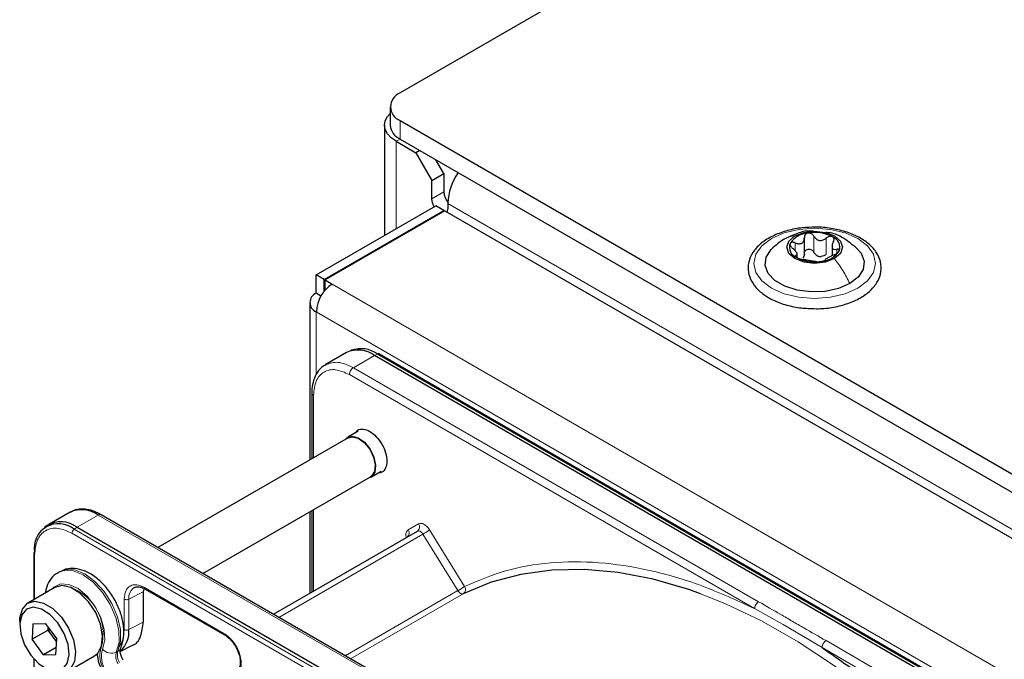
# Paper-space layout 'Blatt2' of a CAD drawing. Header units: millimetres. Extents: x 5 to 418, y 2 to 292.
# Tile 58 of 103: x 85 to 100, y 243 to 253. Entities that reach past the tile are written whole.
import ezdxf

# ---------------------------------------------------------------- set-up
doc = ezdxf.new("R2010")
doc.units = ezdxf.units.MM

psp = doc.layouts.new('Blatt2')

# ---------------------------------------------------------------- linework, layer by layer
at = {"color": 7, "linetype": 'Continuous', "lineweight": 25}
for p, q in [((110.25, 262.797), (91.111, 251.748)), ((90.965, 251.544), (90.965, 251.272)), ((91.111, 251.34), (148.858, 218.003)), ((90.881, 251.272), (90.881, 249.642)), ((91.111, 251.068), (148.858, 217.731)), ((91.052, 251.034), (91.347, 250.863)), ((91.406, 250.897), (91.347, 250.863)), ((91.347, 250.863), (91.583, 250.455)), ((91.759, 250.557), (91.642, 250.761)), ((91.583, 250.455), (91.759, 250.557)), ((91.583, 250.183), (91.583, 250.455)), ((91.759, 250.557), (91.759, 250.285)), ((89.874, 249.06), (91.642, 250.081)), ((91.759, 250.013), (91.642, 250.081)), ((91.818, 250.115), (91.818, 250.047)), ((89.992, 248.992), (91.759, 250.013)), ((91.771, 250.006), (90.003, 248.986)), ((91.759, 249.999), (91.759, 250.013)), ((91.771, 250.006), (148.08, 217.499)), ((97.087, 249.347), (97.087, 249.61)), ((97.496, 249.506), (97.496, 249.343)), ((96.983, 249.318), (96.983, 249.386)), ((89.992, 248.992), (89.874, 249.06)), ((89.874, 248.788), (89.874, 249.06)), ((89.992, 248.82), (89.992, 248.992)), ((90.003, 248.986), (90.109, 248.924)), ((90.003, 248.849), (90.003, 248.986)), ((89.943, 248.748), (89.874, 248.788)), ((90.003, 248.849), (90.012, 248.844)), ((89.776, 248.652), (89.776, 246.327)), ((90.319, 247.912), (90.005, 247.731)), ((90.391, 247.945), (90.345, 247.925)), ((103.711, 240.38), (90.735, 247.87)), ((103.776, 240.401), (90.8, 247.892)), ((89.808, 247.315), (89.808, 246.346)), ((90.493, 246.75), (90.339, 246.662)), ((90.344, 246.655), (87.532, 245.032)), ((90.681, 246.07), (90.834, 246.159)), ((88.199, 244.647), (90.677, 246.077)), ((86.234, 245.554), (85.92, 245.373)), ((90.881, 243.098), (86.692, 245.517)), ((89.776, 245.557), (89.776, 244.355)), ((89.808, 245.576), (89.808, 244.374)), ((85.895, 245.356), (85.855, 245.327)), ((86.337, 245.331), (99.312, 237.841)), ((89.24, 244.046), (91.369, 245.275)), ((85.697, 244.946), (85.697, 244.261)), ((86.081, 244.675), (86.058, 244.662)), ((86.011, 244.442), (85.611, 244.211)), ((86.115, 244.47), (86.011, 244.442)), ((87.325, 244.419), (87.317, 244.379)), ((87.317, 244.379), (87.317, 243.93)), ((87.344, 244.419), (88.519, 243.741)), ((85.49, 243.944), (85.49, 243.89)), ((85.684, 243.906), (85.866, 243.908)), ((85.866, 243.908), (86.037, 243.681)), ((85.684, 243.906), (85.673, 243.677)), ((85.909, 243.813), (85.673, 243.677)), ((85.909, 243.813), (85.911, 243.848)), ((85.909, 243.813), (85.934, 243.818)), ((86.035, 243.645), (85.909, 243.813)), ((85.844, 243.449), (85.673, 243.677)), ((86.026, 243.452), (86.037, 243.681)), ((86.031, 243.557), (85.844, 243.449)), ((86.977, 243.498), (87.149, 243.583)), ((85.697, 243.39), (85.697, 237.895)), ((85.844, 243.449), (86.026, 243.452)), ((86.194, 243.201), (86.595, 243.432))]:
    psp.add_line(p, q, dxfattribs=at)
at = {"color": 7, "linetype": 'Continuous', "lineweight": 18}
for p, q in [((91.111, 251.34), (91.111, 251.068)), ((91.111, 251.068), (91.052, 251.034)), ((91.052, 249.741), (91.052, 251.034)), ((91.759, 250.285), (91.583, 250.183)), ((148.033, 217.663), (91.818, 250.115)), ((97.228, 249.395), (97.228, 249.633)), ((97.412, 249.367), (97.412, 249.605)), ((96.952, 249.417), (96.952, 249.534)), ((97.565, 249.377), (97.565, 249.439)), ((96.964, 249.323), (96.964, 249.346)), ((90.109, 248.924), (146.207, 216.54)), ((89.874, 248.516), (145.971, 216.132)), ((89.874, 248.516), (89.874, 247.595)), ((90.422, 247.689), (90.735, 247.87)), ((90.735, 247.87), (90.778, 247.891)), ((90.778, 247.891), (103.754, 240.4)), ((96.352, 244.13), (90.363, 247.587)), ((96.411, 244.232), (90.422, 247.689)), ((89.833, 247.281), (89.833, 246.36)), ((86.337, 245.331), (86.651, 245.512)), ((86.651, 245.512), (90.84, 243.094)), ((89.833, 245.59), (89.833, 244.388)), ((91.232, 245.292), (91.386, 245.381)), ((99.237, 237.752), (86.262, 245.243)), ((86.294, 245.302), (86.337, 245.331)), ((99.269, 237.812), (86.294, 245.302)), ((89.319, 244), (91.45, 245.23)), ((91.967, 244.395), (91.45, 245.23)), ((91.548, 245.292), (92.065, 244.456)), ((85.711, 244.925), (85.711, 244.269)), ((87.317, 244.379), (87.104, 244.269)), ((87.334, 244.442), (88.508, 243.764)), ((91.967, 244.395), (90.301, 243.433)), ((92.046, 244.349), (90.38, 243.388)), ((87.035, 243.821), (87.035, 244.27)), ((87.104, 243.82), (87.104, 244.269)), ((96.352, 244.13), (96.772, 243.897)), ((87.317, 243.93), (87.104, 243.82)), ((96.772, 243.897), (97.349, 243.554)), ((103.397, 240.199), (97.408, 243.656)), ((86.942, 243.499), (86.918, 243.486)), ((103.338, 240.097), (97.349, 243.554))]:
    psp.add_line(p, q, dxfattribs=at)
at = {"color": 7, "linetype": 'Continuous', "lineweight": 25, "flags": 128}
for points in [[(91.052, 251.034), (90.98, 251.085), (90.926, 251.143), (90.893, 251.206), (90.881, 251.272), (90.893, 251.337), (90.926, 251.401), (90.965, 251.445)], [(91.617, 250.067), (91.592, 250.126), (91.583, 250.183)], [(91.818, 250.047), (91.809, 250), (91.803, 249.988)], [(97.531, 249.3), (97.397, 249.249), (97.239, 249.231), (97.082, 249.249), (96.948, 249.3), (96.858, 249.378), (96.827, 249.469), (96.858, 249.56), (96.948, 249.637)], [(96.948, 249.637), (97.082, 249.689), (97.239, 249.707), (97.397, 249.689), (97.531, 249.637), (97.621, 249.56), (97.652, 249.469), (97.621, 249.378), (97.531, 249.3)], [(97.758, 248.931), (97.591, 248.859), (97.395, 248.817), (97.187, 248.808), (96.983, 248.834), (96.8, 248.892), (96.652, 248.977), (96.552, 249.083), (96.508, 249.2), (96.523, 249.321), (96.596, 249.434), (96.601, 249.439)], [(97.869, 249.447), (97.927, 249.379), (97.971, 249.261), (97.956, 249.141), (97.883, 249.028), (97.758, 248.931)], [(90.306, 246.633), (90.326, 246.653), (90.4, 246.678), (90.491, 246.655), (90.585, 246.588), (90.667, 246.488), (90.725, 246.369), (90.751, 246.249), (90.74, 246.147), (90.694, 246.079), (90.639, 246.056)], [(90.344, 246.655), (90.403, 246.67), (90.492, 246.648), (90.583, 246.583), (90.663, 246.485), (90.72, 246.369), (90.745, 246.252), (90.734, 246.153), (90.689, 246.086), (90.677, 246.077)], [(95.552, 244.348), (95.378, 244.41), (94.852, 244.563), (94.337, 244.662), (93.838, 244.708), (93.356, 244.699), (92.895, 244.636), (92.458, 244.519), (92.046, 244.349)], [(86.595, 243.432), (86.643, 243.471), (86.7, 243.58), (86.715, 243.727), (86.685, 243.898), (86.613, 244.072), (86.508, 244.232), (86.381, 244.36), (86.245, 244.442), (86.115, 244.47)], [(85.49, 243.944), (85.492, 243.994), (85.529, 244.123), (85.606, 244.208), (85.715, 244.238)], [(85.715, 244.238), (85.844, 244.211), (85.98, 244.129), (86.107, 244.001), (86.212, 243.841), (86.284, 243.666), (86.314, 243.496), (86.299, 243.348), (86.242, 243.24), (86.148, 243.181), (86.027, 243.18), (85.902, 243.23)], [(85.689, 244.15), (85.588, 244.121), (85.519, 244.038), (85.49, 243.911), (85.506, 243.757), (85.563, 243.593), (85.656, 243.44), (85.773, 243.315), (85.9, 243.234), (86.021, 243.207), (86.122, 243.237), (86.191, 243.32), (86.22, 243.446), (86.204, 243.601), (86.147, 243.764), (86.054, 243.918), (85.937, 244.042), (85.81, 244.123), (85.689, 244.15)]]:
    psp.add_lwpolyline(points, dxfattribs=at)
at = {"color": 7, "linetype": 'Continuous', "lineweight": 18, "flags": 128}
for points in [[(96.603, 249.598), (96.789, 249.681), (97.007, 249.733), (97.239, 249.75), (97.472, 249.733), (97.689, 249.681), (97.876, 249.598), (98.019, 249.49), (98.109, 249.365), (98.139, 249.231), (98.109, 249.096), (98.019, 248.971), (97.876, 248.863), (97.689, 248.781), (97.472, 248.729), (97.239, 248.711), (97.007, 248.729), (96.789, 248.781), (96.603, 248.863), (96.46, 248.971), (96.37, 249.096), (96.339, 249.231), (96.37, 249.365), (96.46, 249.49), (96.603, 249.598)], [(91.45, 245.23), (91.441, 245.243), (91.431, 245.255), (91.42, 245.264), (91.409, 245.272), (91.398, 245.276), (91.387, 245.279), (91.377, 245.278), (91.369, 245.275)], [(86.918, 243.486), (86.958, 243.63), (86.956, 243.805), (86.912, 243.997), (86.829, 244.19), (86.714, 244.368), (86.577, 244.518), (86.428, 244.627), (86.279, 244.687), (86.142, 244.692), (86.058, 244.662)], [(86.081, 244.675), (86.166, 244.706), (86.302, 244.701), (86.451, 244.641), (86.6, 244.532), (86.738, 244.382), (86.853, 244.203), (86.936, 244.01), (86.98, 243.819), (86.982, 243.644), (86.942, 243.499)], [(85.965, 244.416), (85.994, 244.447), (86.094, 244.495), (86.218, 244.487), (86.353, 244.425), (86.485, 244.314), (86.601, 244.166), (86.689, 243.997), (86.74, 243.823), (86.749, 243.662), (86.715, 243.53)], [(92.046, 244.349), (92.038, 244.347), (92.028, 244.347), (92.017, 244.349), (92.007, 244.354), (91.996, 244.361), (91.985, 244.371), (91.976, 244.382), (91.967, 244.395)], [(101.436, 239.035), (101.018, 239.674), (100.574, 240.29), (100.108, 240.878), (99.621, 241.435), (99.118, 241.957), (98.6, 242.441), (98.071, 242.885), (97.535, 243.285), (96.994, 243.64), (96.452, 243.947), (95.913, 244.204), (95.552, 244.348)]]:
    psp.add_lwpolyline(points, dxfattribs=at)
at = {"color": 7, "linetype": 'Continuous', "lineweight": 25}
for centre, radius, start, end in [((91.189, 251.544), 0.218, 110.7834, 249.2166), ((91.215, 251.297), 0.251, 185.6948, 245.6253), ((92.683, 250.081), 0.866, 145.4765, 177.7594), ((92.018, 250.298), 0.259, 182.8617, 219.6461), ((97.163, 249.336), 0.342, 93.4335, 146.5611), ((97.24, 249.111), 0.576, 62.6428, 99.7711), ((97.446, 249.468), 0.165, 340.539, 69.2579), ((97.033, 249.47), 0.165, 160.539, 249.2579), ((97.239, 249.827), 0.576, 242.6428, 279.7711), ((97.342, 249.542), 0.211, 254.2708, 268.1431), ((97.316, 249.601), 0.342, 273.4335, 326.5611), ((90.386, 248.493), 0.512, 122.6055, 177.3945), ((89.925, 248.652), 0.146, 110.7834, 249.2166), ((90.491, 247.53), 0.419, 54.3824, 114.3071), ((90.532, 247.541), 0.429, 54.844, 109.1737), ((90.79, 247.871), 0.0233, 64.1059, 120.3461), ((86.406, 245.172), 0.419, 54.3824, 114.3071), ((86.675, 245.478), 0.0419, 65.6929, 125.6176), ((86.065, 245.022), 0.362, 50.7967, 189.214), ((86.098, 245.023), 0.39, 52.237, 121.2851), ((85.72, 244.944), 0.0233, 119.6454, 175.8931), ((86.726, 243.786), 0.379, 312.0455, 5.0454)]:
    psp.add_arc(centre, radius, start, end, dxfattribs=at)
at = {"color": 7, "linetype": 'Continuous', "lineweight": 18}
for centre, radius, start, end in [((91.323, 245.337), 0.0769, 306.3512, 35.1851), ((86.339, 245.239), 0.0777, 125.6892, 177.1989), ((91.169, 245.248), 0.0772, 307.8335, 35.0766), ((90.681, 246.563), 1.539, 299.9888, 304.3156), ((85.721, 244.947), 0.0242, 184.4143, 246.9058), ((85.995, 243.757), 0.728, 343.757, 77.8751), ((87.277, 244.292), 0.175, 119.2886, 187.7145), ((91.198, 245.727), 1.539, 299.9888, 304.3156), ((92, 244.413), 0.0788, 306.4033, 33.6243), ((87.075, 243.433), 0.4, 162.4884, 214.4618), ((87.06, 243.421), 0.362, 162.4884, 214.4618), ((86.846, 243.644), 0.174, 221.048, 294.5), ((87.1, 243.428), 0.19, 162.4884, 214.4618), ((87.123, 243.442), 0.19, 162.4884, 214.4618), ((86.897, 243.58), 0.0922, 299.1324, 333.6598)]:
    psp.add_arc(centre, radius, start, end, dxfattribs=at)
at = {"color": 7, "linetype": 'Continuous', "lineweight": 25}
for points, knots in [([(97.255, 249.764), (97.189, 249.763), (97.046, 249.761), (96.836, 249.719), (96.637, 249.649), (96.469, 249.55), (96.342, 249.428), (96.266, 249.286), (96.248, 249.137), (96.285, 248.994), (96.371, 248.866), (96.471, 248.778), (96.542, 248.735), (96.561, 248.723)], [0, 0, 0, 0, 0.086679, 0.18602, 0.285774, 0.386232, 0.487425, 0.587594, 0.683756, 0.776289, 0.868666, 0.964239, 1, 1, 1, 1]), ([(97.165, 248.565), (97.209, 248.563), (97.329, 248.556), (97.524, 248.58), (97.735, 248.634), (97.922, 248.718), (98.072, 248.827), (98.177, 248.959), (98.228, 249.106), (98.221, 249.254), (98.161, 249.39), (98.056, 249.512), (97.908, 249.615), (97.723, 249.696), (97.511, 249.746), (97.35, 249.768), (97.265, 249.764), (97.255, 249.764)], [0, 0, 0, 0, 0.043178, 0.116961, 0.19094, 0.26533, 0.340301, 0.415461, 0.48884, 0.558844, 0.627333, 0.696902, 0.76915, 0.842962, 0.916921, 0.990714, 1, 1, 1, 1]), ([(96.801, 249.594), (96.766, 249.573), (96.694, 249.528), (96.632, 249.468), (96.599, 249.437)], [0, 0, 0, 0, 0.4735862, 1, 1, 1, 1]), ([(97.217, 249.704), (97.2, 249.706), (97.122, 249.715), (96.989, 249.681), (96.884, 249.632), (96.834, 249.608)], [0, 0, 0, 0, 0.12537, 0.585999, 1, 1, 1, 1]), ([(96.952, 249.534), (96.969, 249.528), (96.994, 249.519), (97.027, 249.521), (97.049, 249.528), (97.067, 249.543), (97.084, 249.57), (97.086, 249.595), (97.087, 249.612)], [0, 0, 0, 0, 0.249168, 0.374303, 0.498903, 0.623987, 0.749746, 1, 1, 1, 1]), ([(97.142, 249.678), (97.134, 249.676), (97.118, 249.671), (97.1, 249.655), (97.088, 249.635), (97.087, 249.619), (97.087, 249.612)], [0, 0, 0, 0, 0.250033, 0.499632, 0.749228, 1, 1, 1, 1]), ([(97.228, 249.633), (97.223, 249.64), (97.215, 249.654), (97.194, 249.67), (97.169, 249.679), (97.151, 249.678), (97.142, 249.678)], [0, 0, 0, 0, 0.249815, 0.499908, 0.75012, 1, 1, 1, 1]), ([(97.228, 249.633), (97.237, 249.619), (97.252, 249.596), (97.283, 249.577), (97.309, 249.569), (97.337, 249.569), (97.374, 249.577), (97.397, 249.594), (97.412, 249.605)], [0, 0, 0, 0, 0.249199, 0.374336, 0.49893, 0.624007, 0.749759, 1, 1, 1, 1]), ([(97.875, 249.442), (97.805, 249.5), (97.685, 249.6), (97.518, 249.679), (97.43, 249.684), (97.409, 249.686)], [0, 0, 0, 0, 0.507466, 0.877443, 1, 1, 1, 1]), ([(97.505, 249.622), (97.498, 249.625), (97.484, 249.631), (97.459, 249.629), (97.433, 249.621), (97.419, 249.61), (97.412, 249.605)], [0, 0, 0, 0, 0.249991, 0.499611, 0.749127, 1, 1, 1, 1]), ([(97.515, 249.545), (97.519, 249.553), (97.526, 249.567), (97.528, 249.589), (97.521, 249.609), (97.51, 249.618), (97.505, 249.622)], [0, 0, 0, 0, 0.249852, 0.499902, 0.750115, 1, 1, 1, 1]), ([(96.877, 249.525), (96.876, 249.519), (96.873, 249.509), (96.88, 249.489), (96.894, 249.469), (96.907, 249.458), (96.914, 249.452)], [0, 0, 0, 0, 0.249857, 0.499466, 0.749011, 1, 1, 1, 1]), ([(96.952, 249.534), (96.944, 249.537), (96.928, 249.542), (96.906, 249.543), (96.887, 249.538), (96.88, 249.529), (96.877, 249.525)], [0, 0, 0, 0, 0.249807, 0.500055, 0.750309, 1, 1, 1, 1]), ([(96.964, 249.346), (96.971, 249.348), (96.982, 249.351), (96.984, 249.364), (96.98, 249.378), (96.969, 249.396), (96.949, 249.421), (96.928, 249.44), (96.914, 249.452)], [0, 0, 0, 0, 0.249201, 0.374338, 0.498932, 0.624008, 0.74976, 1, 1, 1, 1]), ([(97.087, 249.373), (97.087, 249.381), (97.088, 249.397), (97.099, 249.417), (97.118, 249.433), (97.142, 249.441), (97.169, 249.441), (97.194, 249.432), (97.215, 249.416), (97.223, 249.402), (97.228, 249.395)], [0, 0, 0, 0, 0.125193, 0.249438, 0.374279, 0.499024, 0.623869, 0.749369, 0.87443, 1, 1, 1, 1]), ([(97.515, 249.545), (97.508, 249.53), (97.497, 249.506), (97.495, 249.477), (97.499, 249.459), (97.51, 249.446), (97.529, 249.436), (97.551, 249.438), (97.565, 249.439)], [0, 0, 0, 0, 0.249201, 0.374338, 0.498932, 0.624008, 0.74976, 1, 1, 1, 1]), ([(97.602, 249.413), (97.603, 249.417), (97.606, 249.427), (97.599, 249.436), (97.585, 249.441), (97.571, 249.439), (97.565, 249.439)], [0, 0, 0, 0, 0.249857, 0.499466, 0.749011, 1, 1, 1, 1]), ([(96.964, 249.346), (96.96, 249.345), (96.953, 249.343), (96.951, 249.336), (96.958, 249.327), (96.969, 249.319), (96.974, 249.316)], [0, 0, 0, 0, 0.249852, 0.499902, 0.750115, 1, 1, 1, 1]), ([(96.974, 249.316), (96.981, 249.312), (96.995, 249.305), (97.02, 249.296), (97.045, 249.29), (97.06, 249.287), (97.067, 249.286)], [0, 0, 0, 0, 0.249991, 0.499611, 0.749127, 1, 1, 1, 1]), ([(97.087, 249.373), (97.086, 249.361), (97.085, 249.335), (97.072, 249.315), (97.065, 249.305)], [0, 0, 0, 0, 0.50155, 1, 1, 1, 1]), ([(97.285, 249.339), (97.273, 249.346), (97.249, 249.36), (97.235, 249.383), (97.228, 249.395)], [0, 0, 0, 0, 0.498457, 1, 1, 1, 1]), ([(97.412, 249.367), (97.401, 249.358), (97.378, 249.34), (97.349, 249.334), (97.335, 249.331)], [0, 0, 0, 0, 0.501552, 1, 1, 1, 1]), ([(97.527, 249.357), (97.51, 249.35), (97.485, 249.339), (97.452, 249.321), (97.43, 249.309), (97.412, 249.298), (97.395, 249.287), (97.393, 249.283), (97.392, 249.28)], [0, 0, 0, 0, 0.249168, 0.374303, 0.498903, 0.623987, 0.749746, 1, 1, 1, 1]), ([(97.527, 249.357), (97.535, 249.361), (97.551, 249.368), (97.573, 249.382), (97.592, 249.397), (97.599, 249.408), (97.602, 249.413)], [0, 0, 0, 0, 0.249807, 0.500055, 0.750309, 1, 1, 1, 1]), ([(97.251, 249.258), (97.242, 249.259), (97.227, 249.261), (97.196, 249.265), (97.17, 249.269), (97.142, 249.273), (97.105, 249.28), (97.082, 249.284), (97.067, 249.286)], [0, 0, 0, 0, 0.2491995, 0.3743362, 0.4989302, 0.6240074, 0.7497593, 1, 1, 1, 1]), ([(97.251, 249.258), (97.255, 249.257), (97.264, 249.256), (97.285, 249.255), (97.31, 249.256), (97.328, 249.259), (97.337, 249.26)], [0, 0, 0, 0, 0.249815, 0.499908, 0.75012, 1, 1, 1, 1]), ([(97.337, 249.26), (97.345, 249.261), (97.361, 249.264), (97.379, 249.27), (97.391, 249.275), (97.392, 249.278), (97.392, 249.28)], [0, 0, 0, 0, 0.250033, 0.499632, 0.749228, 1, 1, 1, 1]), ([(96.561, 248.723), (96.592, 248.707), (96.679, 248.66), (96.849, 248.604), (97.026, 248.568), (97.133, 248.566), (97.165, 248.565)], [0, 0, 0, 0, 0.180167, 0.52014, 0.85956, 1, 1, 1, 1]), ([(90.019, 247.732), (89.996, 247.721), (89.936, 247.69), (89.868, 247.598), (89.823, 247.477), (89.805, 247.38), (89.81, 247.323), (89.81, 247.314)], [0, 0, 0, 0, 0.167856, 0.44212, 0.708909, 0.953399, 1, 1, 1, 1]), ([(90.451, 246.726), (90.461, 246.741), (90.488, 246.779), (90.565, 246.788), (90.663, 246.755), (90.763, 246.674), (90.847, 246.561), (90.905, 246.43), (90.913, 246.349), (90.917, 246.308)], [0, 0, 0, 0, 0.092391, 0.243659, 0.394927, 0.546196, 0.697464, 0.848732, 1, 1, 1, 1]), ([(90.917, 246.308), (90.913, 246.273), (90.905, 246.201), (90.856, 246.14), (90.81, 246.136), (90.792, 246.134)], [0, 0, 0, 0, 0.382955, 0.765909, 1, 1, 1, 1]), ([(86.692, 245.514), (86.67, 245.527), (86.61, 245.562), (86.511, 245.593), (86.398, 245.604), (86.304, 245.592), (86.258, 245.562), (86.243, 245.552)], [0, 0, 0, 0, 0.143792, 0.380812, 0.625008, 0.880873, 1, 1, 1, 1]), ([(91.223, 245.194), (91.223, 245.194), (91.223, 245.193), (91.218, 245.187), (91.215, 245.186), (91.215, 245.186)], [0, 0, 0, 0, 0.337931, 0.908636, 1, 1, 1, 1]), ([(86.06, 244.658), (86.049, 244.653), (85.997, 244.631), (85.932, 244.547), (85.881, 244.45), (85.873, 244.381), (85.871, 244.362)], [0, 0, 0, 0, 0.097085, 0.473832, 0.846947, 1, 1, 1, 1]), ([(86.98, 243.539), (86.991, 243.567), (87.022, 243.641), (87.036, 243.782), (87.017, 243.957), (86.958, 244.141), (86.865, 244.319), (86.744, 244.478), (86.603, 244.607), (86.453, 244.693), (86.306, 244.728), (86.179, 244.723), (86.113, 244.687), (86.086, 244.672)], [0, 0, 0, 0, 0.057899, 0.152686, 0.251734, 0.352726, 0.453488, 0.554523, 0.656615, 0.760844, 0.853475, 0.939999, 1, 1, 1, 1]), ([(87.193, 244.441), (87.198, 244.445), (87.209, 244.453), (87.226, 244.451), (87.235, 244.45)], [0, 0, 0, 0, 0.517593, 1, 1, 1, 1]), ([(87.235, 244.45), (87.248, 244.45), (87.278, 244.451), (87.319, 244.436), (87.343, 244.42), (87.344, 244.419)], [0, 0, 0, 0, 0.4241829, 0.9764214, 1, 1, 1, 1]), ([(87.345, 244.419), (87.348, 244.418), (87.354, 244.415), (87.363, 244.419), (87.368, 244.421)], [0, 0, 0, 0, 0.482278, 1, 1, 1, 1]), ([(87.147, 243.587), (87.153, 243.588), (87.215, 243.599), (87.291, 243.712), (87.308, 243.857), (87.317, 243.93)], [0, 0, 0, 0, 0.04476, 0.52238, 1, 1, 1, 1]), ([(88.518, 243.741), (88.519, 243.741), (88.533, 243.735), (88.566, 243.709), (88.624, 243.656), (88.659, 243.602), (88.682, 243.568)], [0, 0, 0, 0, 0.0014998, 0.2666853, 0.5303428, 1, 1, 1, 1]), ([(88.519, 243.742), (88.522, 243.74), (88.528, 243.738), (88.537, 243.741), (88.542, 243.743)], [0, 0, 0, 0, 0.482284, 1, 1, 1, 1]), ([(87.021, 243.366), (87.014, 243.38), (86.996, 243.414), (86.98, 243.466), (86.974, 243.509), (86.978, 243.535), (86.979, 243.538), (86.98, 243.539)], [0, 0, 0, 0, 0.176806, 0.422684, 0.629977, 0.82324, 1, 1, 1, 1]), ([(88.682, 243.568), (88.7, 243.531), (88.726, 243.481), (88.745, 243.409), (88.752, 243.354), (88.75, 243.299), (88.737, 243.255), (88.721, 243.228), (88.707, 243.222), (88.702, 243.22)], [0, 0, 0, 0, 0.238343, 0.330867, 0.47597, 0.617896, 0.763986, 0.922379, 1, 1, 1, 1]), ([(97.349, 243.554), (97.603, 243.378), (98.113, 243.023), (98.864, 242.377), (99.594, 241.654), (100.29, 240.858), (100.945, 240.006), (101.338, 239.399), (101.534, 239.097)], [0, 0, 0, 0, 0.16549, 0.332238, 0.5, 0.66775, 0.834504, 1, 1, 1, 1]), ([(86.632, 243.462), (86.639, 243.416), (86.653, 243.324), (86.699, 243.236), (86.721, 243.193)], [0, 0, 0, 0, 0.5048739, 1, 1, 1, 1])]:
    psp.add_open_spline(points, degree=3, knots=knots, dxfattribs=at)
at = {"color": 7, "linetype": 'Continuous', "lineweight": 18}
for points, knots in [([(96.803, 249.591), (96.809, 249.596), (96.849, 249.627), (96.903, 249.633), (96.948, 249.637)], [0, 0, 0, 0, 0.162643, 1, 1, 1, 1]), ([(90.016, 247.733), (90.074, 247.753), (90.192, 247.795), (90.344, 247.725), (90.422, 247.689)], [0, 0, 0, 0, 0.484726, 1, 1, 1, 1]), ([(90.363, 247.587), (90.293, 247.618), (90.154, 247.68), (89.979, 247.64), (89.856, 247.508), (89.841, 247.357), (89.833, 247.281)], [0, 0, 0, 0, 0.25, 0.5, 0.75, 1, 1, 1, 1]), ([(89.833, 247.281), (89.826, 247.286), (89.812, 247.296), (89.81, 247.308), (89.809, 247.314)], [0, 0, 0, 0, 0.516143, 1, 1, 1, 1]), ([(91.386, 245.381), (91.397, 245.385), (91.421, 245.393), (91.466, 245.378), (91.512, 245.343), (91.537, 245.309), (91.548, 245.292)], [0, 0, 0, 0, 0.240773, 0.5, 0.759227, 1, 1, 1, 1]), ([(86.262, 245.243), (86.192, 245.274), (86.086, 245.323), (85.958, 245.317), (85.87, 245.286), (85.799, 245.226), (85.73, 245.117), (85.719, 245.001), (85.711, 244.925)], [0, 0, 0, 0, 0.239457, 0.368361, 0.5, 0.631639, 0.760543, 1, 1, 1, 1]), ([(91.201, 245.191), (91.199, 245.2), (91.194, 245.229), (91.204, 245.268), (91.223, 245.284), (91.232, 245.292)], [0, 0, 0, 0, 0.205862, 0.617587, 1, 1, 1, 1]), ([(92.065, 244.456), (92.263, 244.541), (92.662, 244.711), (93.331, 244.823), (94.043, 244.828), (94.794, 244.712), (95.566, 244.49), (96.091, 244.25), (96.352, 244.13)], [0, 0, 0, 0, 0.165419, 0.332172, 0.5, 0.667816, 0.834575, 1, 1, 1, 1]), ([(87.035, 244.27), (87.04, 244.312), (87.049, 244.397), (87.118, 244.472), (87.217, 244.494), (87.295, 244.46), (87.334, 244.442)], [0, 0, 0, 0, 0.25, 0.5, 0.75, 1, 1, 1, 1]), ([(87.334, 244.442), (87.335, 244.437), (87.336, 244.428), (87.34, 244.42), (87.344, 244.42), (87.345, 244.419)], [0, 0, 0, 0, 0.4834479, 0.9669025, 1, 1, 1, 1]), ([(97.408, 243.656), (97.299, 243.719), (97.132, 243.815), (96.909, 243.944), (96.686, 244.073), (96.52, 244.169), (96.411, 244.232)], [0, 0, 0, 0, 0.328002, 0.499943, 0.671978, 1, 1, 1, 1]), ([(86.957, 243.563), (86.974, 243.586), (87.02, 243.652), (87.029, 243.754), (87.035, 243.821)], [0, 0, 0, 0, 0.349939, 1, 1, 1, 1]), ([(88.508, 243.764), (88.535, 243.746), (88.59, 243.708), (88.665, 243.618), (88.724, 243.514), (88.759, 243.407), (88.77, 243.306), (88.753, 243.22), (88.712, 243.157), (88.668, 243.143), (88.647, 243.137)], [0, 0, 0, 0, 0.121712, 0.25, 0.378287, 0.5, 0.621712, 0.75, 0.878287, 1, 1, 1, 1]), ([(88.508, 243.764), (88.509, 243.76), (88.51, 243.75), (88.514, 243.743), (88.518, 243.742), (88.519, 243.742)], [0, 0, 0, 0, 0.4834565, 0.9669131, 1, 1, 1, 1])]:
    psp.add_open_spline(points, degree=3, knots=knots, dxfattribs=at)
for points in [[(97.758, 248.931), (97.726, 248.997), (97.662, 249.128), (97.575, 249.243), (97.531, 249.3)], [(90.422, 247.689), (90.414, 247.684), (90.399, 247.673), (90.379, 247.646), (90.366, 247.616), (90.364, 247.597), (90.363, 247.587)], [(87.035, 244.27), (87.04, 244.267), (87.05, 244.263), (87.069, 244.261), (87.089, 244.262), (87.099, 244.266), (87.104, 244.269)], [(96.352, 244.13), (96.353, 244.139), (96.355, 244.158), (96.368, 244.188), (96.388, 244.215), (96.403, 244.226), (96.411, 244.232)], [(87.035, 243.821), (87.04, 243.818), (87.05, 243.814), (87.069, 243.811), (87.089, 243.813), (87.099, 243.817), (87.104, 243.82)], [(97.408, 243.656), (97.4, 243.651), (97.385, 243.64), (97.365, 243.613), (97.352, 243.583), (97.35, 243.564), (97.349, 243.554)]]:
    psp.add_open_spline(points, degree=3, dxfattribs=at)

doc.saveas('drawing.dxf')
